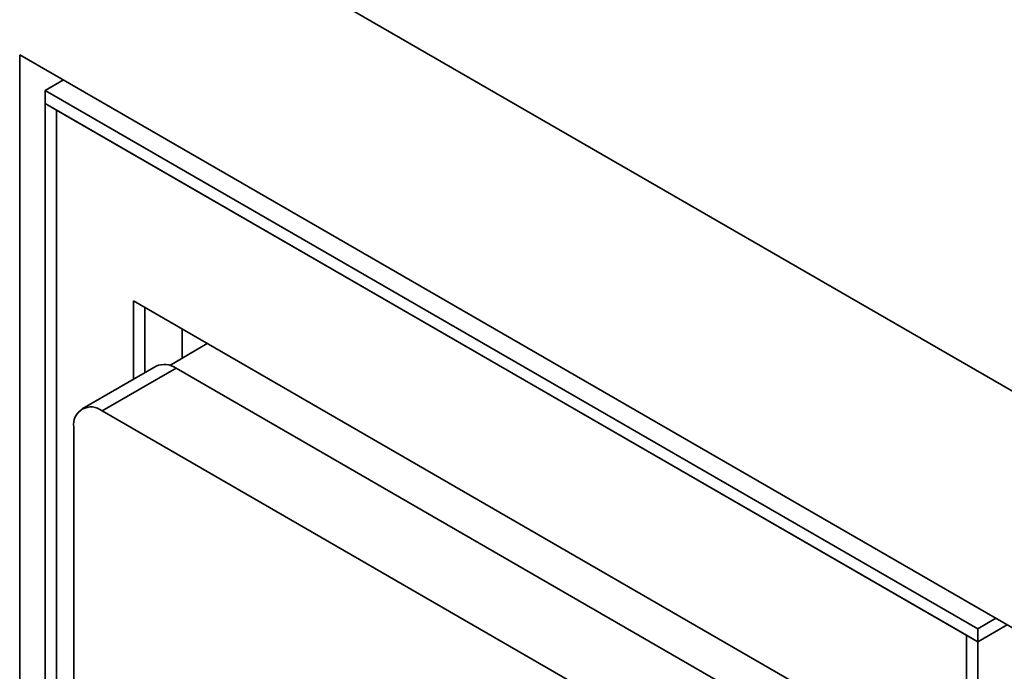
# Model space of a CAD drawing. Header units: millimetres. Extents: x 0 to 420, y 0 to 297.
# Tile 105 of 126: x 330.41 to 332.86, y 120.27 to 121.89. Entities that reach past the tile are written whole.
import ezdxf

# ---------------------------------------------------------------- set-up
doc = ezdxf.new("R2010")
doc.units = ezdxf.units.MM

msp = doc.modelspace()

# ---------------------------------------------------------------- linework, layer by layer
at = {"color": 7, "linetype": 'Continuous', "lineweight": 35}
for p, q in [((330.4345, 122.3748), (339.2309, 117.2967)), ((335.1401, 119.0704), (330.4133, 121.7991)), ((330.4133, 121.7991), (330.4133, 119.4148)), ((330.5218, 121.7364), (330.4768, 121.7104)), ((330.4768, 121.7104), (332.7961, 120.3715)), ((330.4768, 121.6777), (330.4768, 121.7104)), ((330.5051, 121.6614), (330.4768, 121.6777)), ((330.4768, 119.4731), (330.4768, 121.6777)), ((332.7961, 120.3388), (330.4768, 121.6777)), ((330.5051, 119.4568), (330.5051, 121.6614)), ((332.7679, 120.3552), (330.5051, 121.6614)), ((330.5051, 121.6614), (330.5051, 119.4513)), ((332.5769, 120.1007), (330.696, 121.1865)), ((330.696, 121.1865), (330.696, 120.9918)), ((330.7243, 121.0081), (330.7243, 121.1702)), ((330.8173, 121.0443), (330.8173, 121.1165)), ((330.8799, 121.0804), (330.7863, 121.0264)), ((330.7523, 121.0242), (330.5684, 120.9181)), ((330.8023, 121.0193), (330.6184, 120.9131)), ((332.4569, 120.0641), (330.8023, 121.0193)), ((332.273, 119.9579), (330.6184, 120.9131)), ((330.5477, 120.8723), (330.5477, 119.8108)), ((332.7961, 120.3715), (332.8412, 120.3975)), ((332.8694, 120.3811), (332.7961, 120.3388)), ((332.8694, 120.3811), (332.7961, 120.3388)), ((332.7679, 118.1451), (332.7679, 120.3552)), ((332.7679, 120.3552), (332.7961, 120.3388)), ((332.7679, 120.3552), (332.7679, 118.1505)), ((332.7961, 120.3388), (332.7961, 120.3715)), ((332.7961, 120.3388), (332.7961, 118.1342))]:
    msp.add_line(p, q, dxfattribs=at)
for centre, radius, start, end in [((330.773, 120.9784), 0.0503, 54.3837, 114.3065), ((330.5908, 120.8793), 0.0437, 50.7979, 189.2129)]:
    msp.add_arc(centre, radius, start, end, dxfattribs=at)

doc.saveas('drawing.dxf')
